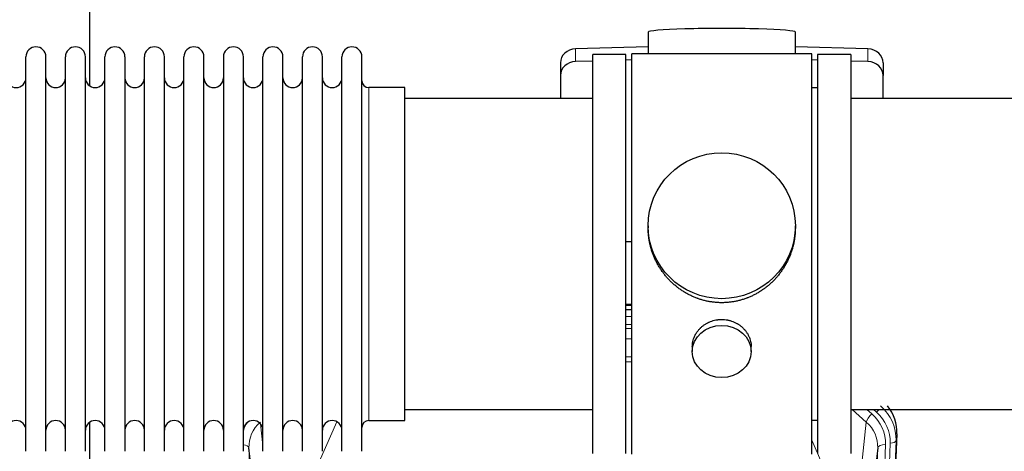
# Model space of a CAD drawing. Header units: inches. Extents: x 0 to 23760, y -13 to 16800.
# Tile 42 of 256: x 6053 to 6556, y 5360 to 5581. Entities that reach past the tile are written whole.
import ezdxf

# ---------------------------------------------------------------- set-up
doc = ezdxf.new("R2010")
doc.units = ezdxf.units.IN
doc.layers.add('1', color=7, linetype='Continuous', true_color=0xffffff)

msp = doc.modelspace()

# ---------------------------------------------------------------- linework, layer by layer
at = {"layer": '1', "color": 2, "linetype": 'Continuous', "lineweight": 25}
for p, q in [((6088.661, 5585.404), (6088.661, 5547.159)), ((6374.337, 5574.548), (6374.337, 5563.485)), ((6449.665, 5563.485), (6449.665, 5574.548)), ((6374.338, 5567.121), (6337.222, 5565.972)), ((6486.78, 5565.972), (6449.664, 5567.121)), ((6056.201, 5550.554), (6056.201, 5561.955)), ((6066.401, 5550.554), (6066.401, 5561.955)), ((6076.401, 5550.554), (6076.401, 5561.955)), ((6086.601, 5550.554), (6086.601, 5561.955)), ((6096.601, 5550.554), (6096.601, 5561.955)), ((6106.801, 5561.955), (6106.801, 5550.554)), ((6116.801, 5550.554), (6116.801, 5561.955)), ((6127.001, 5550.554), (6127.001, 5561.955)), ((6137.001, 5360.155), (6137.001, 5561.955)), ((6147.201, 5360.155), (6147.201, 5561.955)), ((6157.201, 5561.955), (6157.201, 5360.155)), ((6167.401, 5360.155), (6167.401, 5561.955)), ((6177.401, 5360.155), (6177.401, 5561.955)), ((6187.601, 5360.155), (6187.601, 5561.955)), ((6197.601, 5360.155), (6197.601, 5561.955)), ((6207.801, 5360.155), (6207.801, 5561.955)), ((6217.801, 5360.155), (6217.801, 5561.955)), ((6228.001, 5360.155), (6228.001, 5561.955)), ((6329.501, 5558.88), (6329.501, 5552.415)), ((6346.001, 5559.779), (6337.222, 5559.507)), ((6346.001, 5359.055), (6346.001, 5563.055)), ((6363.001, 5563.055), (6346.001, 5563.055)), ((6363.001, 5359.055), (6363.001, 5563.055)), ((6366.001, 5560.399), (6363.002, 5560.306)), ((6366.001, 5358.625), (6366.001, 5563.485)), ((6410.562, 5563.485), (6366.001, 5563.485)), ((6458.001, 5563.485), (6410.562, 5563.485)), ((6458.001, 5358.625), (6458.001, 5563.485)), ((6461, 5560.306), (6458.001, 5560.399)), ((6461.001, 5563.055), (6461.001, 5359.055)), ((6478.001, 5563.055), (6461.001, 5563.055)), ((6478.001, 5563.055), (6478.001, 5359.055)), ((6486.78, 5559.507), (6478.001, 5559.779)), ((6494.501, 5558.88), (6494.501, 5552.415)), ((6056.201, 5360.155), (6056.201, 5550.554)), ((6066.401, 5360.155), (6066.401, 5550.554)), ((6076.401, 5360.155), (6076.401, 5550.554)), ((6086.601, 5360.155), (6086.601, 5550.554)), ((6096.601, 5360.155), (6096.601, 5550.554)), ((6106.801, 5550.554), (6106.801, 5360.155)), ((6116.801, 5360.155), (6116.801, 5550.554)), ((6127.001, 5360.155), (6127.001, 5550.554)), ((6329.501, 5552.415), (6329.501, 5540.554)), ((6494.501, 5540.554), (6494.501, 5552.415)), ((6250.001, 5546.205), (6231.501, 5546.205)), ((6250.001, 5375.905), (6250.001, 5546.205)), ((6461.001, 5546.055), (6458.001, 5546.055)), ((6346.001, 5540.555), (6250.001, 5540.555)), ((6574.001, 5540.555), (6478.001, 5540.555)), ((6374.361, 5475.543), (6374.361, 5474.406)), ((6449.641, 5474.405), (6449.641, 5475.543)), ((6363.002, 5467.544), (6366.001, 5467.451)), ((6365.999, 5435.173), (6363.001, 5435.173)), ((6362.999, 5432.669), (6365.998, 5432.669)), ((6396.953, 5413.77), (6396.953, 5411.186)), ((6427.049, 5411.186), (6427.049, 5413.759)), ((6250.001, 5381.555), (6346.001, 5381.555)), ((6478.001, 5381.555), (6574.001, 5381.555)), ((6088.661, 5374.945), (6088.661, 5148.145)), ((6231.501, 5375.905), (6250.001, 5375.905)), ((6458.001, 5376.055), (6461.001, 5376.055)), ((6501.523, 5369.052), (6488.405, 5035.851)), ((6175.485, 5314.526), (6170.237, 5361.932)), ((6491.765, 5361.932), (6486.517, 5314.526))]:
    msp.add_line(p, q, dxfattribs=at)
at = {"layer": '1', "color": 110, "linetype": 'Continuous', "lineweight": 13}
for p, q in [((6337.222, 5565.972), (6337.222, 5559.507)), ((6486.78, 5565.972), (6486.78, 5559.507)), ((6231.501, 5375.905), (6231.501, 5546.205)), ((6365.999, 5434.783), (6363.001, 5434.783)), ((6362.999, 5429.031), (6365.999, 5429.031)), ((6365.999, 5425.061), (6362.999, 5425.061)), ((6363, 5422.97), (6365.999, 5422.97)), ((6365.999, 5417.676), (6363, 5417.676)), ((6363, 5408.418), (6365.999, 5408.418)), ((6365.999, 5405.974), (6363, 5405.974)), ((6485.927, 5375.077), (6478.625, 5381.555)), ((6488.752, 5379.333), (6486.247, 5381.555)), ((6491.143, 5380.169), (6489.581, 5381.555)), ((6176.174, 5374.186), (6177.401, 5363.098)), ((6215.169, 5375.308), (6199.788, 5340.278)), ((6480.702, 5327.878), (6485.927, 5375.077)), ((6501.523, 5369.052), (6501.143, 5365.615)), ((6458.001, 5365.807), (6469.275, 5340.128)), ((6495.757, 5363.559), (6482.69, 5031.665)), ((6485.038, 5031.373), (6498.148, 5364.394)), ((6501.143, 5365.615), (6488.032, 5032.593)), ((6170.237, 5361.932), (6183.304, 5030.038)), ((6478.698, 5030.038), (6491.765, 5361.932))]:
    msp.add_line(p, q, dxfattribs=at)
at = {"layer": '1', "color": 2, "linetype": 'Continuous', "lineweight": 25}
for centre, radius, start, end in [((6061.301, 5561.955), 5.1, 0, 180), ((6081.501, 5561.955), 5.1, 0, 180), ((6101.701, 5561.955), 5.1, 0, 180), ((6121.901, 5561.955), 5.1, 0, 180), ((6142.101, 5561.955), 5.1, 0, 180), ((6162.301, 5561.955), 5.1, 0, 180), ((6182.501, 5561.955), 5.1, 0, 180), ((6202.701, 5561.955), 5.1, 0, 180), ((6222.901, 5561.955), 5.1, 0, 180), ((6051.201, 5551.205), 5, 180, 0), ((6071.401, 5551.205), 5, 180, 0), ((6091.601, 5551.205), 5, 180, 0), ((6111.801, 5551.205), 5, 180, 0), ((6132.001, 5551.205), 5, 180, 0), ((6152.201, 5551.205), 5, 180, 0), ((6172.401, 5551.205), 5, 180, 0), ((6192.601, 5551.205), 5, 180, 0), ((6212.801, 5551.205), 5, 180, 0), ((6231.501, 5549.705), 3.5, 180, 270), ((6051.201, 5370.905), 5, 0, 180), ((6071.401, 5370.905), 5, 0, 180), ((6091.601, 5370.905), 5, 0, 180), ((6111.801, 5370.905), 5, 0, 180), ((6132.001, 5370.905), 5, 0, 180), ((6152.201, 5370.905), 5, 0, 180), ((6172.401, 5370.905), 5, 0, 180), ((6192.601, 5370.905), 5, 0, 180), ((6212.801, 5370.905), 5, 0, 180), ((6231.501, 5372.405), 3.5, 90, 180)]:
    msp.add_arc(centre, radius, start, end, dxfattribs=at)
for centre, major_axis, ratio, start_param, end_param in [((6412.001, 5574.548), (37.664, 0), 0.0504434, 0, 3.1415927), ((6337.501, 5558.88), (8, 0), 0.8870108, 1.6057029, 3.1415927), ((6486.501, 5558.88), (8, 0), 0.8870108, 0, 1.5358897), ((6337.501, 5552.415), (8, 0), 0.8870108, 1.6057029, 3.1415927), ((6486.501, 5552.415), (8, 0), 0.8870108, 0, 1.5358897), ((6474.501, 5369.861), (-27.038, -0.124), 0.8859493, 3.102669, 3.7374177)]:
    msp.add_ellipse(centre, major_axis=major_axis, ratio=ratio, start_param=start_param, end_param=end_param, dxfattribs=at)
for centre, major_axis, ratio in [((6412.001, 5475.543), (37.64, 0), 0.9914449), ((6412.001, 5411.186), (-15.048, 0), 0.8870108)]:
    msp.add_ellipse(centre, major_axis=major_axis, ratio=ratio, dxfattribs=at)
at = {"layer": '1', "color": 110, "linetype": 'Continuous', "lineweight": 13}
for centre, major_axis, ratio, start_param, end_param in [((6474.129, 5366.498), (27.029, -0.244), 0.8851019, 6.2564288, 7.0755419), ((6488.752, 5377.486), (2.654, 2.992), 0.3265056, 1.2180917, 2.7365282), ((6471.738, 5364.277), (-24.034, -0.11), 0.8859493, 3.102669, 3.9217821), ((6491.143, 5381.554), (1.991, 2.244), 0.3265056, 4.3596844, 4.9945095), ((6474.129, 5365.113), (-24.034, -0.11), 0.8859493, 3.102669, 3.9217821), ((6190.265, 5364.277), (24.034, -0.11), 0.8859493, 2.6223803, 2.8322909), ((6190.265, 5362.43), (20.033, -0.591), 0.8872905, 2.3837407, 3.2028538), ((6471.738, 5362.43), (-20.033, -0.591), 0.8872905, 3.0803315, 3.8994446), ((6166.245, 5361.712), (3.997, 0.157), 0.4614673, 0.0341943, 1.2593116), ((6495.757, 5361.712), (3.997, -0.157), 0.4614673, 1.5889619, 3.1073983), ((6498.148, 5365.78), (2.998, -0.118), 0.4614673, 4.7305545, 6.248991)]:
    msp.add_ellipse(centre, major_axis=major_axis, ratio=ratio, start_param=start_param, end_param=end_param, dxfattribs=at)
at = {"layer": '1', "color": 2, "linetype": 'Continuous', "lineweight": 25}
for points, knots in [([(6412.001, 5436.171), (6411.373, 5436.171), (6410.124, 5436.204), (6408.267, 5436.349), (6406.427, 5436.588), (6404.604, 5436.92), (6402.798, 5437.346), (6401.604, 5437.692), (6400.714, 5437.974), (6400.417, 5438.073), (6400.048, 5438.2), (6399.974, 5438.226), (6399.827, 5438.278), (6399.606, 5438.357), (6398.801, 5438.653), (6397.505, 5439.176), (6395.823, 5439.955), (6394.186, 5440.814), (6392.593, 5441.753), (6391.043, 5442.77), (6390.039, 5443.502), (6389.421, 5443.976), (6389.298, 5444.072), (6389.053, 5444.264), (6388.688, 5444.555), (6388.329, 5444.852), (6387.62, 5445.453), (6386.696, 5446.275), (6385.374, 5447.569), (6384.116, 5448.923), (6382.922, 5450.338), (6382.168, 5451.321), (6381.619, 5452.075), (6381.349, 5452.455), (6381.084, 5452.842), (6380.909, 5453.101), (6380.823, 5453.231), (6380.393, 5453.884), (6379.733, 5454.941), (6378.825, 5456.564), (6377.997, 5458.223), (6377.249, 5459.918), (6376.582, 5461.649), (6376.191, 5462.827), (6375.919, 5463.721), (6375.789, 5464.17), (6375.645, 5464.698), (6375.586, 5464.925), (6375.547, 5465.077), (6375.527, 5465.153), (6375.355, 5465.837), (6375.08, 5467.054), (6374.76, 5468.884), (6374.531, 5470.718), (6374.393, 5472.556), (6374.361, 5473.804), (6374.361, 5474.439), (6374.361, 5474.459)], [0, 0, 0, 0, 0.0312188, 0.0624376, 0.0936563, 0.1248751, 0.1560939, 0.1873127, 0.1873127, 0.2029221, 0.2029221, 0.2068244, 0.2068244, 0.2107268, 0.2185315, 0.2497502, 0.280969, 0.3121878, 0.3434066, 0.3746254, 0.4058442, 0.4058442, 0.4136489, 0.4136489, 0.4214535, 0.4370629, 0.4370629, 0.4682817, 0.4995005, 0.5307193, 0.5619381, 0.5931568, 0.5931568, 0.6087662, 0.6165709, 0.6165709, 0.6243756, 0.6243756, 0.6555944, 0.6868132, 0.718032, 0.7492507, 0.7804695, 0.8116883, 0.8116883, 0.8272977, 0.8351024, 0.8390047, 0.8390047, 0.8429071, 0.8429071, 0.8741259, 0.9053447, 0.9365634, 0.9677822, 0.999001, 1, 1, 1, 1]), ([(6449.641, 5474.453), (6449.641, 5474.441), (6449.641, 5473.813), (6449.61, 5472.572), (6449.472, 5470.732), (6449.243, 5468.894), (6449.03, 5467.671), (6448.846, 5466.754), (6448.765, 5466.372), (6448.678, 5465.991), (6448.642, 5465.838), (6448.624, 5465.762), (6448.57, 5465.533), (6448.383, 5464.773), (6448.007, 5463.421), (6447.422, 5461.653), (6446.754, 5459.919), (6446.003, 5458.218), (6445.171, 5456.551), (6444.56, 5455.462), (6444.161, 5454.789), (6444.081, 5454.654), (6443.918, 5454.387), (6443.672, 5453.988), (6443.419, 5453.595), (6442.905, 5452.815), (6442.198, 5451.796), (6441.07, 5450.325), (6439.875, 5448.911), (6438.614, 5447.554), (6437.728, 5446.688), (6437.047, 5446.053), (6436.702, 5445.739), (6436.35, 5445.431), (6436.114, 5445.226), (6435.996, 5445.125), (6435.401, 5444.622), (6434.434, 5443.844), (6432.937, 5442.755), (6431.393, 5441.742), (6429.802, 5440.806), (6428.164, 5439.948), (6427.04, 5439.428), (6426.184, 5439.058), (6425.753, 5438.878), (6425.317, 5438.705), (6425.099, 5438.62), (6425.026, 5438.592), (6424.88, 5438.537), (6424.222, 5438.289), (6422.972, 5437.858), (6421.19, 5437.342), (6419.39, 5436.919), (6417.571, 5436.588), (6415.734, 5436.349), (6414.497, 5436.252), (6413.565, 5436.204), (6413.097, 5436.186), (6412.55, 5436.175), (6412.315, 5436.173), (6412.158, 5436.172), (6412.08, 5436.171), (6412.001, 5436.171)], [0, 0, 0, 0, 0.0006246, 0.0318551, 0.0630856, 0.0943161, 0.1255465, 0.1255465, 0.1411618, 0.1450656, 0.1450656, 0.1489694, 0.1489694, 0.156777, 0.1880075, 0.219238, 0.2504685, 0.2816989, 0.3129294, 0.3441599, 0.3441599, 0.3519675, 0.3519675, 0.3597751, 0.3753904, 0.3753904, 0.4066209, 0.4378513, 0.4690818, 0.5003123, 0.5315428, 0.5315428, 0.547158, 0.5549656, 0.5549656, 0.5627733, 0.5627733, 0.5940037, 0.6252342, 0.6564647, 0.6876952, 0.7189257, 0.7501562, 0.7501562, 0.7657714, 0.773579, 0.773579, 0.7774828, 0.7774828, 0.7813866, 0.8126171, 0.8438476, 0.8750781, 0.9063086, 0.937539, 0.9687695, 0.9687695, 0.9843848, 0.9921924, 0.9960962, 0.9960962, 1, 1, 1, 1]), ([(6396.953, 5413.768), (6396.954, 5414.198), (6396.977, 5414.631), (6397.037, 5415.177), (6397.051, 5415.288), (6397.081, 5415.508), (6397.132, 5415.839), (6397.195, 5416.166), (6397.339, 5416.818), (6397.458, 5417.248), (6397.743, 5418.099), (6397.908, 5418.52), (6398.191, 5419.145), (6398.291, 5419.351), (6398.424, 5419.609), (6398.451, 5419.66), (6398.505, 5419.762), (6398.588, 5419.915), (6398.673, 5420.066), (6398.964, 5420.566), (6399.217, 5420.954), (6399.761, 5421.707), (6400.053, 5422.072), (6400.52, 5422.602), (6400.68, 5422.776), (6400.928, 5423.031), (6401.054, 5423.158), (6401.183, 5423.283), (6401.27, 5423.366), (6401.313, 5423.407), (6401.708, 5423.776), (6402.073, 5424.086), (6402.831, 5424.671), (6403.224, 5424.946), (6404.038, 5425.461), (6404.459, 5425.7), (6405.003, 5425.976), (6405.113, 5426.03), (6405.334, 5426.136), (6405.446, 5426.188), (6405.782, 5426.339), (6406.008, 5426.434), (6406.69, 5426.703), (6407.153, 5426.861), (6408.091, 5427.133), (6408.566, 5427.247), (6409.29, 5427.385), (6409.533, 5427.426), (6409.901, 5427.478), (6410.024, 5427.494), (6410.209, 5427.516), (6410.27, 5427.523), (6410.394, 5427.536), (6410.456, 5427.543), (6411.011, 5427.595), (6411.504, 5427.618), (6412.487, 5427.619), (6412.977, 5427.596), (6413.954, 5427.505), (6414.442, 5427.436), (6415.05, 5427.321), (6415.171, 5427.297), (6415.414, 5427.245), (6415.776, 5427.163), (6416.133, 5427.068), (6416.84, 5426.864), (6417.302, 5426.707), (6418.208, 5426.351), (6418.651, 5426.152), (6419.303, 5425.822), (6419.518, 5425.707), (6419.837, 5425.527), (6419.943, 5425.465), (6420.152, 5425.34), (6420.256, 5425.276), (6420.769, 5424.953), (6421.164, 5424.677), (6421.921, 5424.093), (6422.284, 5423.785), (6422.979, 5423.137), (6423.31, 5422.797), (6423.664, 5422.396), (6423.703, 5422.351), (6423.781, 5422.261), (6423.896, 5422.126), (6424.158, 5421.807), (6424.371, 5421.528), (6424.78, 5420.961), (6425.032, 5420.574), (6425.495, 5419.781), (6425.706, 5419.374), (6425.99, 5418.75), (6426.079, 5418.54), (6426.205, 5418.221), (6426.246, 5418.114), (6426.324, 5417.9), (6426.361, 5417.793), (6426.541, 5417.258), (6426.661, 5416.827), (6426.853, 5415.961), (6426.926, 5415.526), (6426.999, 5414.87), (6427.017, 5414.65), (6427.036, 5414.32), (6427.043, 5414.155), (6427.047, 5413.99), (6427.048, 5413.88), (6427.049, 5413.824), (6427.049, 5413.766), (6427.049, 5413.764), (6427.049, 5413.761)], [0, 0, 0, 0, 0.0308202, 0.0308202, 0.0386347, 0.0386347, 0.0464491, 0.062078, 0.062078, 0.0933358, 0.0933358, 0.1245936, 0.1245936, 0.1402226, 0.1402226, 0.1441298, 0.1441298, 0.148037, 0.1558515, 0.1558515, 0.1871093, 0.1871093, 0.2183671, 0.2183671, 0.233996, 0.233996, 0.2418105, 0.2457177, 0.2457177, 0.2496249, 0.2496249, 0.2808827, 0.2808827, 0.3121405, 0.3121405, 0.3433983, 0.3433983, 0.3512128, 0.3512128, 0.3590273, 0.3590273, 0.3746562, 0.3746562, 0.405914, 0.405914, 0.4371718, 0.4371718, 0.4528007, 0.4528007, 0.4606152, 0.4606152, 0.4645224, 0.4645224, 0.4684296, 0.4684296, 0.4996874, 0.4996874, 0.5309452, 0.5309452, 0.5622031, 0.5622031, 0.5700175, 0.5700175, 0.577832, 0.5934609, 0.5934609, 0.6247187, 0.6247187, 0.6559765, 0.6559765, 0.6716054, 0.6716054, 0.6794199, 0.6794199, 0.6872343, 0.6872343, 0.7184921, 0.7184921, 0.7497499, 0.7497499, 0.7810078, 0.7810078, 0.784915, 0.784915, 0.7888222, 0.7966367, 0.8122656, 0.8122656, 0.8435234, 0.8435234, 0.8747812, 0.8747812, 0.8904101, 0.8904101, 0.8982246, 0.8982246, 0.906039, 0.906039, 0.9372968, 0.9372968, 0.9685546, 0.9685546, 0.9841835, 0.9841835, 0.991998, 0.9959052, 0.9959052, 0.9998125, 0.9998125, 1, 1, 1, 1])]:
    msp.add_open_spline(points, degree=3, knots=knots, dxfattribs=at)

doc.saveas('drawing.dxf')
